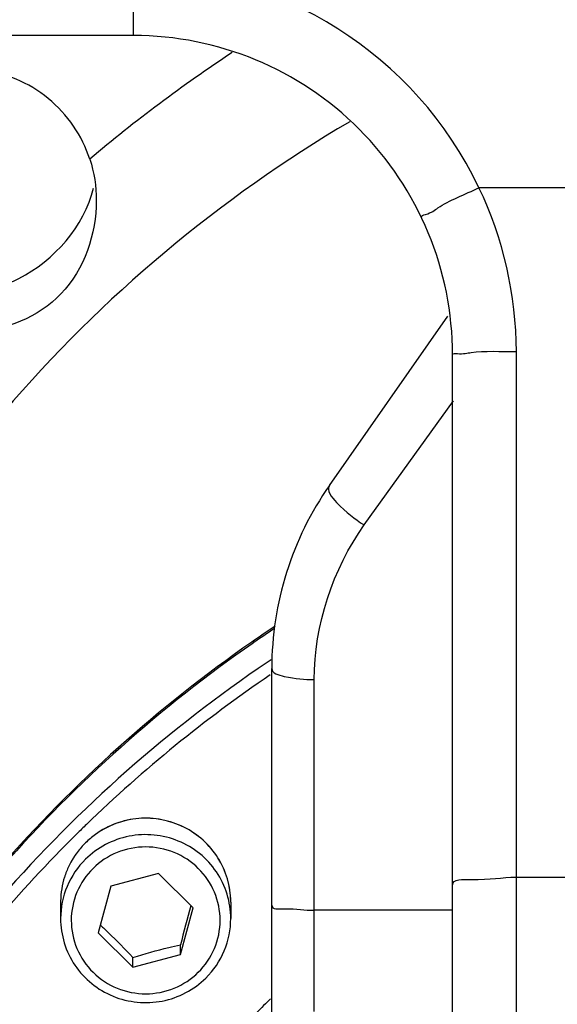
# Model space of a CAD drawing. Header units: millimetres. Extents: x 0 to 11890, y 0 to 8410.
# Tile 36 of 190: x 3749 to 3800, y 5633 to 5726. Entities that reach past the tile are written whole.
import ezdxf

# ---------------------------------------------------------------- set-up
doc = ezdxf.new("R2010")
doc.units = ezdxf.units.MM
doc.header["$LTSCALE"] = 653.95
doc.layers.get('0').update_dxf_attribs({"linetype": 'CONTINUOUS'})
for name, color, linetype in [('304103000068DXF_CONTINUOUS_LINE', 7, 'CONTINUOUS'), ('304103000083DXF_CONTINUOUS_LINE', 7, 'CONTINUOUS'), ('304103000085DXF_CONTINUOUS_LINE', 7, 'CONTINUOUS'), ('304199000001_DXF_DIMENSION', 7, 'CONTINUOUS'), ('501023000185DXF_CONTINUOUS_LINE', 7, 'CONTINUOUS'), ('604006000005DXF_CONTINUOUS_LINE', 7, 'CONTINUOUS')]:
    doc.layers.add(name, color=color, linetype=linetype)
doc.styles.get("Standard").update_dxf_attribs({"font": 'txt', "width": 0.7})
doc.dimstyles.new('DIMSTYLE_1', dxfattribs={"dimtxt": 100, "dimasz": 60, "dimexe": 5, "dimexo": 0.2, "dimgap": 2.5, "dimtad": 1, "dimdsep": 46, "dimtxsty": 'Standard', "dimblk": '_FILLED', "dimblk1": '_FILLED', "dimblk2": '_FILLED', "dimcen": 0.09, "dimclrt": 5, "dimazin": 2, "dimtp": 0.01, "dimtm": 0.01, "dimtfac": 1, "dimtofl": 0, "dimtmove": 0, "dimatfit": 3, "dimldrblk": '_FILLED', "dimfxl": 0, "dimtolj": 1, "dimarcsym": 0})

# ---------------------------------------------------------------- blocks, each defined once
blk = doc.blocks.new('_FILLED')
at = {"color": 0, "linetype": 'ByBlock'}
blk.add_solid([(0, 0), (-1, 0.1667), (-1, -0.1667)], dxfattribs=at)
blk = doc.blocks.new('*D32')
at = {"layer": '304199000001_DXF_DIMENSION', "color": 2, "linetype": 'Continuous'}
for p, q in [((3719.918, 6169.54), (3719.918, 5570.113)), ((4304.918, 5656.091), (4304.918, 6169.54)), ((3719.918, 6119.54), (4012.418, 6119.54)), ((4304.918, 6119.54), (4012.418, 6119.54))]:
    blk.add_line(p, q, dxfattribs=at)
at = {"layer": '304199000001_DXF_DIMENSION', "color": 2, "linetype": 'Continuous', "xscale": 60, "yscale": 60, "zscale": 60, "rotation": 180}
blk.add_blockref('_FILLED', (3719.918, 6119.54), dxfattribs=at)
at = {"layer": '304199000001_DXF_DIMENSION', "color": 2, "linetype": 'Continuous', "xscale": 60, "yscale": 60, "zscale": 60}
blk.add_blockref('_FILLED', (4304.918, 6119.54), dxfattribs=at)

msp = doc.modelspace()

# ---------------------------------------------------------------- linework, layer by layer
at = {"layer": '304103000068DXF_CONTINUOUS_LINE', "color": 9, "linetype": 'Continuous'}
for p, q in [((3759.918, 5724.091), (3759.918, 5730.284)), ((3885.918, 5709.794), (3792.402, 5709.793)), ((3795.918, 5588.556), (3795.918, 5694.407)), ((3781.62, 5678.114), (3789.999, 5689.772)), ((3776.918, 5632.419), (3776.918, 5663.586)), ((3795.918, 5645.03), (3885.918, 5645.03)), ((3789.918, 5641.922), (3776.918, 5641.922))]:
    msp.add_line(p, q, dxfattribs=at)
at = {"layer": '304103000068DXF_CONTINUOUS_LINE', "color": 7, "linetype": 'Continuous'}
for p, q in [((3759.918, 5724.091), (3704.918, 5724.091)), ((3778.343, 5681.839), (3789.477, 5697.739)), ((3789.918, 5589.811), (3789.918, 5694.089)), ((3772.918, 5490.815), (3772.918, 5664.632))]:
    msp.add_line(p, q, dxfattribs=at)
at = {"layer": '304103000068DXF_CONTINUOUS_LINE', "color": 9, "linetype": 'Continuous'}
msp.add_arc((3759.912, 5694.282), 36.002, 25.52141, 89.99063, dxfattribs=at)
at = {"layer": '304103000068DXF_CONTINUOUS_LINE', "color": 7, "linetype": 'Continuous'}
for centre, start, end in [((3759.918, 5694.091), 359.9973, 90), ((3802.918, 5664.632), 145, 180)]:
    msp.add_arc(centre, 30, start, end, dxfattribs=at)
at = {"layer": '304103000068DXF_CONTINUOUS_LINE', "color": 9, "linetype": 'Continuous'}
for points, knots in [([(3786.986, 5707.024), (3786.919, 5707.165), (3787.874, 5707.375), (3789.093, 5708.424), (3791.109, 5709.178), (3792.401, 5709.794)], [0, 0, 0, 0, 0.077033, 0.294334, 1, 1, 1, 1]), ([(3789.918, 5694.091), (3789.918, 5694.248), (3790.838, 5694.152), (3792.403, 5694.516), (3794.503, 5694.407), (3795.918, 5694.407)], [0, 0, 0, 0, 0.078469, 0.295164, 1, 1, 1, 1]), ([(3778.343, 5681.839), (3778.009, 5681.362), (3779.563, 5679.542), (3780.667, 5678.696), (3781.62, 5678.114)], [0, 0, 0, 0, 0.342604, 1, 1, 1, 1]), ([(3772.918, 5664.632), (3772.918, 5664.17), (3774.834, 5663.681), (3775.969, 5663.586), (3776.918, 5663.586)], [0, 0, 0, 0, 0.327453, 1, 1, 1, 1]), ([(3789.918, 5644.291), (3789.918, 5644.902), (3793.101, 5644.665), (3794.502, 5645.03), (3795.918, 5645.03)], [0, 0, 0, 0, 0.30147, 1, 1, 1, 1]), ([(3772.918, 5642.394), (3772.918, 5641.988), (3775.046, 5642.174), (3775.974, 5641.922), (3776.918, 5641.922)], [0, 0, 0, 0, 0.300799, 1, 1, 1, 1])]:
    msp.add_open_spline(points, degree=3, knots=knots, dxfattribs=at)
for points in [[(3795.918, 5694.407), (3795.917, 5699.668), (3794.685, 5705.054), (3792.401, 5709.793)], [(3776.918, 5663.586), (3776.919, 5668.676), (3778.65, 5673.98), (3781.62, 5678.114)]]:
    msp.add_open_spline(points, degree=3, dxfattribs=at)
at = {"layer": '304103000083DXF_CONTINUOUS_LINE', "color": 9, "linetype": 'Continuous'}
msp.add_arc((3845.104, 5607.017), 138.186, 123.31509, 130.25278, dxfattribs=at)
at = {"layer": '304103000083DXF_CONTINUOUS_LINE', "color": 7, "linetype": 'Continuous'}
for centre, radius, start, end in [((3845.19, 5560.318), 130.014, 123.60646, 124.77756), ((3845.128, 5560.463), 129.86, 124.79167, 138.88764)]:
    msp.add_arc(centre, radius, start, end, dxfattribs=at)
for points, knots in [([(3755.813, 5712.481), (3755.096, 5714.669), (3752.323, 5718.726), (3747.802, 5720.625), (3745.499, 5720.914)], [0, 0, 0, 0, 0.498057, 1, 1, 1, 1]), ([(3745.509, 5700.042), (3746.766, 5700.264), (3751.465, 5701.856), (3755.325, 5706.175), (3756.143, 5709.751)], [0, 0, 0, 0, 0.258127, 1, 1, 1, 1]), ([(3756.418, 5708.602), (3756.418, 5705.471), (3754.263, 5698.937), (3747.855, 5696.355), (3744.871, 5696.281)], [0, 0, 0, 0, 0.512015, 1, 1, 1, 1])]:
    msp.add_open_spline(points, degree=3, knots=knots, dxfattribs=at)
at = {"layer": '304103000083DXF_CONTINUOUS_LINE', "color": 9, "linetype": 'Continuous'}
msp.add_open_spline([(3780.25, 5715.995), (3768.061, 5708.835), (3756.919, 5699.513), (3747.745, 5688.758)], degree=3, dxfattribs=at)
at = {"layer": '304103000083DXF_CONTINUOUS_LINE', "color": 7, "linetype": 'Continuous'}
msp.add_open_spline([(3755.813, 5712.481), (3756.221, 5711.237), (3756.418, 5709.91), (3756.418, 5708.602)], degree=3, dxfattribs=at)
at = {"layer": '304103000085DXF_CONTINUOUS_LINE', "color": 7, "linetype": 'Continuous'}
for centre, radius, start, end in [((3845.243, 5560.067), 130.111, 123.63458, 124.70571), ((3845.111, 5560.308), 129.837, 124.71836, 138.67565), ((3845.169, 5557.511), 129.924, 124.00858, 138.76455), ((3845.245, 5557.333), 130.114, 123.7987, 123.99278), ((3845.115, 5557.389), 128.863, 124.14708, 134.0584), ((3844.681, 5557.889), 128.203, 134.07455, 134.65151), ((3844.423, 5558.146), 127.838, 134.65007, 139.79377), ((3844.856, 5558.217), 104.269, 133.70262, 134.7055)]:
    msp.add_arc(centre, radius, start, end, dxfattribs=at)
at = {"layer": '501023000185DXF_CONTINUOUS_LINE', "color": 7, "linetype": 'Continuous'}
for p, q in [((3762.261, 5645.372), (3757.799, 5644.194)), ((3765.527, 5642.154), (3762.261, 5645.372)), ((3757.799, 5644.194), (3756.604, 5639.798)), ((3753.065, 5642.683), (3753.065, 5641.147)), ((3764.331, 5637.758), (3765.527, 5642.154)), ((3769.065, 5642.683), (3769.065, 5641.147)), ((3756.604, 5639.798), (3759.87, 5636.58)), ((3764.331, 5637.758), (3764.331, 5638.668)), ((3759.87, 5636.58), (3764.331, 5637.758)), ((3759.87, 5636.58), (3759.87, 5637.49))]:
    msp.add_line(p, q, dxfattribs=at)
for centre, radius, start, end in [((3760.974, 5642.608), 7.93, 134.57949, 143.28321), ((3761.01, 5642.569), 7.984, 125.75186, 134.56345), ((3760.928, 5642.645), 7.871, 143.29265, 152.16181), ((3760.894, 5642.665), 7.831, 153.14527, 161.43187), ((3760.89, 5642.666), 7.828, 152.17078, 153.14342), ((3760.886, 5642.675), 7.821, 162.34364, 179.18362), ((3760.85, 5642.681), 7.785, 161.44093, 162.30301), ((3760.82, 5642.683), 7.755, 179.23485, 179.99988), ((3761.312, 5642.683), 7.753, 359.99996, 0.44511), ((3932.71, 5595.268), 173.883, 164.28857, 165.54647)]:
    msp.add_arc(centre, radius, start, end, dxfattribs=at)
for points, knots in [([(3769.065, 5642.743), (3769.054, 5644.168), (3768.201, 5647.082), (3764.829, 5650.089), (3760.382, 5650.946), (3757.516, 5649.89), (3756.346, 5649.048)], [0, 0, 0, 0, 0.248011, 0.497752, 0.749033, 1, 1, 1, 1]), ([(3753.065, 5641.147), (3753.065, 5640.373), (3753.299, 5638.816), (3754.319, 5636.691), (3755.922, 5634.95), (3758.624, 5633.348), (3762.704, 5632.93), (3765.618, 5634.474), (3766.717, 5635.557)], [0, 0, 0, 0, 0.124838, 0.249901, 0.375345, 0.501195, 0.750898, 1, 1, 1, 1]), ([(3766.717, 5635.557), (3767.452, 5636.282), (3768.648, 5638.035), (3769.065, 5640.118), (3769.065, 5641.147)], [0, 0, 0, 0, 0.500771, 1, 1, 1, 1]), ([(3756.801, 5640.528), (3757.056, 5640.292), (3758.108, 5639.308), (3759.119, 5638.282), (3759.87, 5637.49)], [0, 0, 0, 0, 0.2419, 1, 1, 1, 1]), ([(3759.87, 5637.49), (3760.978, 5637.84), (3762.46, 5638.257), (3763.963, 5638.59), (3764.331, 5638.668)], [0, 0, 0, 0, 0.755054, 1, 1, 1, 1])]:
    msp.add_open_spline(points, degree=3, knots=knots, dxfattribs=at)
at = {"layer": '501023000185DXF_CONTINUOUS_LINE', "color": 9, "linetype": 'Continuous'}
for points, knots in [([(3769.065, 5641.147), (3769.065, 5641.918), (3768.831, 5643.472), (3767.811, 5645.594), (3766.208, 5647.333), (3763.503, 5648.932), (3759.422, 5649.347), (3756.507, 5647.803), (3755.408, 5646.72)], [0, 0, 0, 0, 0.124562, 0.24947, 0.374905, 0.500854, 0.750833, 1, 1, 1, 1]), ([(3766.015, 5636.099), (3766.657, 5636.731), (3767.7, 5638.264), (3768.247, 5640.974), (3767.699, 5643.689), (3766.138, 5645.986), (3763.807, 5647.516), (3761.064, 5648.052), (3758.323, 5647.517), (3756.761, 5646.489), (3756.115, 5645.853)], [0, 0, 0, 0, 0.124622, 0.248737, 0.372882, 0.497585, 0.622996, 0.748849, 0.874671, 1, 1, 1, 1]), ([(3755.408, 5646.72), (3754.675, 5645.998), (3753.482, 5644.249), (3753.065, 5642.173), (3753.065, 5641.147)], [0, 0, 0, 0, 0.501019, 1, 1, 1, 1]), ([(3756.115, 5645.853), (3755.474, 5645.221), (3754.43, 5643.688), (3753.883, 5640.978), (3754.431, 5638.263), (3755.992, 5635.966), (3758.323, 5634.435), (3761.067, 5633.9), (3763.807, 5634.434), (3765.369, 5635.463), (3766.015, 5636.099)], [0, 0, 0, 0, 0.124622, 0.248737, 0.372882, 0.497585, 0.622996, 0.748849, 0.874671, 1, 1, 1, 1])]:
    msp.add_open_spline(points, degree=3, knots=knots, dxfattribs=at)
at = {"layer": '604006000005DXF_CONTINUOUS_LINE', "color": 7, "linetype": 'Continuous'}
msp.add_line((3755.405, 5648.26), (3755.408, 5648.263), dxfattribs=at)
for centre, radius, start, end in [((3760.972, 5642.616), 7.927, 134.60966, 143.31997), ((3761.009, 5642.577), 7.981, 125.77618, 134.56494), ((3760.942, 5642.641), 7.888, 143.3311, 143.79877), ((3760.93, 5642.65), 7.874, 143.80039, 152.19975), ((3760.89, 5642.672), 7.828, 153.18299, 161.47568), ((3760.902, 5642.666), 7.841, 152.20942, 153.18073), ((3760.885, 5642.681), 7.82, 162.38518, 179.22864), ((3760.865, 5642.682), 7.801, 161.48437, 162.34491), ((3760.834, 5642.689), 7.768, 179.28034, 180.04499), ((3761.298, 5642.689), 7.767, 359.95635, 0.39967)]:
    msp.add_arc(centre, radius, start, end, dxfattribs=at)
msp.add_open_spline([(3769.065, 5642.743), (3769.06, 5643.462), (3768.847, 5644.908), (3767.945, 5646.903), (3766.528, 5648.583), (3764.704, 5649.821), (3762.608, 5650.525), (3760.397, 5650.644), (3758.238, 5650.169), (3756.933, 5649.477), (3756.343, 5649.052)], degree=3, knots=[0, 0, 0, 0, 0.123908, 0.248085, 0.372711, 0.497836, 0.62336, 0.749069, 0.874698, 1, 1, 1, 1], dxfattribs=at)

# ---------------------------------------------------------------- dimensions: what is measured, and where the dimension line sits
at = {"layer": '304199000001_DXF_DIMENSION', "color": 2, "linetype": 'Continuous'}
dim = msp.add_linear_dim(base=(4304.918, 6119.54), p1=(3719.918, 5569.913), p2=(4304.918, 5655.891), dimstyle='DIMSTYLE_1', dxfattribs=at)
dim.commit()
dim.dimension.update_dxf_attribs({"geometry": '*D32', "text_midpoint": (4082.959, 6119.54), "dimtype": 160})

doc.saveas('drawing.dxf')
